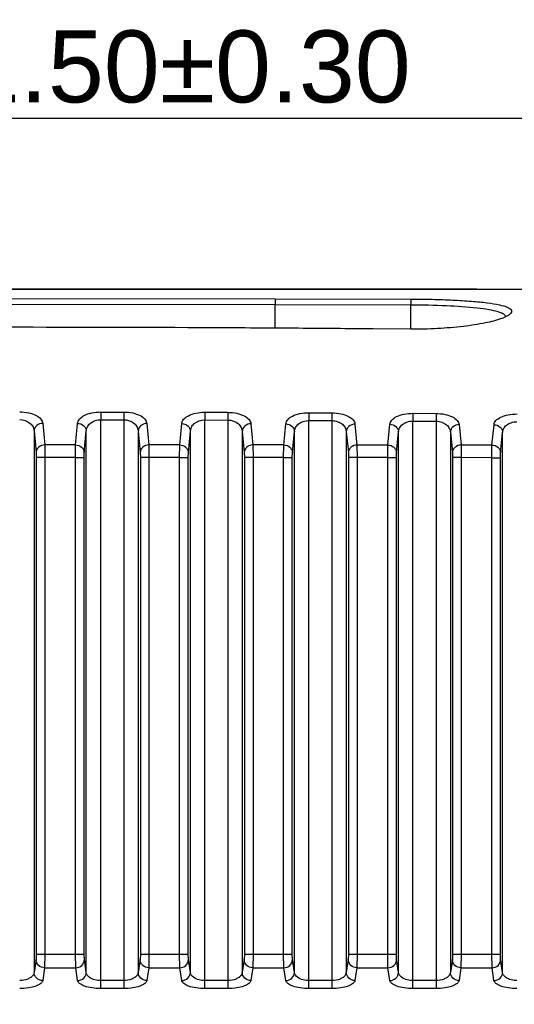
# Model space of a CAD drawing. Header units: millimetres. Extents: x 2163 to 2692, y -1564 to -1190.
# Tile 41 of 45: x 2574 to 2591, y -1377 to -1343. Entities that reach past the tile are written whole.
import ezdxf

# ---------------------------------------------------------------- set-up
doc = ezdxf.new("R2010")
doc.units = ezdxf.units.MM
doc.styles.add('HANA', font='arial.ttf')
doc.dimstyles.new('HANA$0', dxfattribs={"dimtxt": 2.5, "dimasz": 2.5, "dimexe": 0.5, "dimexo": 0.2, "dimgap": 0.5, "dimtad": 1, "dimzin": 1, "dimdsep": 46, "dimtxsty": 'HANA', "dimcen": 0, "dimclrd": 3, "dimclre": 3, "dimclrt": 4, "dimadec": 0, "dimazin": 0, "dimtfac": 1, "dimtmove": 0, "dimatfit": 3, "dimfxl": 0, "dimtzin": 0, "dimarcsym": 0})
doc.dimstyles.new('HANA$7', dxfattribs={"dimtxt": 2.5, "dimasz": 2.5, "dimexe": 0.5, "dimexo": 0.2, "dimgap": 0.5, "dimtad": 1, "dimzin": 1, "dimdsep": 46, "dimtxsty": 'HANA', "dimcen": 0, "dimclrd": 3, "dimclre": 3, "dimclrt": 4, "dimadec": 0, "dimazin": 0, "dimtfac": 1, "dimtmove": 0, "dimatfit": 3, "dimfxl": 0, "dimtzin": 0, "dimarcsym": 0})

# ---------------------------------------------------------------- blocks, each defined once
blk = doc.blocks.new('*D48')
at = {"color": 3, "lineweight": -2}
for p, q in [((2550.223, -1366.25), (2550.223, -1345.508)), ((2611.723, -1366.25), (2611.723, -1345.508)), ((2552.723, -1346.008), (2609.223, -1346.008))]:
    blk.add_line(p, q, dxfattribs=at)
at = {"color": 3}
for points in [[(2552.723, -1345.592), (2552.723, -1346.425), (2550.223, -1346.008)], [(2609.223, -1346.425), (2609.223, -1345.592), (2611.723, -1346.008)]]:
    blk.add_solid(points, dxfattribs=at)
at = {"layer": 'Defpoints', "color": 0}
for p in [(2611.723, -1346.008), (2550.223, -1366.45), (2611.723, -1366.45)]:
    blk.add_point(p, dxfattribs=at)
at = {"color": 4, "insert": (2578.998, -1344.231), "char_height": 2.5, "attachment_point": 5, "style": 'HANA'}
blk.add_mtext('61.50{\\fArial|b0|i0|c0|p34;%%P0.30}', dxfattribs=at)

msp = doc.modelspace()

# ---------------------------------------------------------------- linework, layer by layer
at = {"color": 7, "linetype": 'Continuous'}
for p, q in [((2590.019, -1351.948), (2557.393, -1351.948)), ((2573.722, -1352.273), (2583.022, -1352.282)), ((2583.022, -1352.282), (2583.022, -1352.481)), ((2583.022, -1352.282), (2587.722, -1352.292)), ((2587.722, -1352.292), (2587.722, -1352.491)), ((2573.721, -1352.473), (2583.022, -1352.481)), ((2583.022, -1353.304), (2583.022, -1352.481)), ((2583.022, -1352.481), (2587.722, -1352.491)), ((2587.722, -1353.338), (2587.722, -1352.491)), ((2587.723, -1353.338), (2586.423, -1353.328)), ((2576.96, -1356.214), (2576.959, -1356.482)), ((2576.959, -1376.24), (2576.959, -1356.482)), ((2576.959, -1356.482), (2577.761, -1356.484)), ((2576.96, -1356.214), (2577.762, -1356.216)), ((2576.96, -1356.215), (2577.762, -1356.215)), ((2577.762, -1356.216), (2577.761, -1356.484)), ((2577.761, -1356.484), (2577.761, -1376.24)), ((2580.573, -1356.224), (2580.572, -1356.492)), ((2580.572, -1376.24), (2580.572, -1356.492)), ((2580.572, -1356.492), (2581.374, -1356.495)), ((2580.573, -1356.224), (2581.375, -1356.227)), ((2580.573, -1356.226), (2581.375, -1356.226)), ((2581.375, -1356.227), (2581.374, -1356.495)), ((2584.186, -1356.24), (2584.185, -1356.509)), ((2584.186, -1356.24), (2584.989, -1356.244)), ((2584.989, -1356.244), (2584.987, -1356.513)), ((2587.8, -1356.26), (2587.798, -1356.53)), ((2587.8, -1356.26), (2588.602, -1356.265)), ((2588.602, -1356.265), (2588.6, -1356.535)), ((2574.947, -1356.609), (2575.017, -1357.36)), ((2576.09, -1357.36), (2576.16, -1356.61)), ((2578.561, -1356.613), (2578.63, -1357.36)), ((2579.703, -1357.36), (2579.774, -1356.616)), ((2581.374, -1356.495), (2581.374, -1376.24)), ((2582.174, -1356.622), (2582.243, -1357.36)), ((2583.316, -1357.361), (2583.387, -1356.626)), ((2584.185, -1376.24), (2584.185, -1356.509)), ((2584.185, -1356.509), (2584.987, -1356.513)), ((2584.987, -1356.513), (2584.987, -1376.24)), ((2585.787, -1356.635), (2585.856, -1357.361)), ((2586.929, -1357.361), (2587, -1356.64)), ((2587.798, -1376.24), (2587.798, -1356.53)), ((2587.798, -1356.53), (2588.6, -1356.535)), ((2588.6, -1356.535), (2588.6, -1376.24)), ((2589.4, -1356.65), (2589.469, -1357.362)), ((2590.542, -1357.362), (2590.613, -1356.656)), ((2574.648, -1356.873), (2574.648, -1375.679)), ((2574.648, -1356.873), (2574.718, -1357.619)), ((2576.39, -1357.62), (2576.46, -1356.874)), ((2576.46, -1375.679), (2576.46, -1356.874)), ((2578.261, -1356.878), (2578.261, -1375.679)), ((2578.261, -1356.878), (2578.331, -1357.62)), ((2580.003, -1357.62), (2580.073, -1356.881)), ((2580.073, -1375.679), (2580.073, -1356.881)), ((2581.874, -1356.888), (2581.874, -1375.679)), ((2581.874, -1356.888), (2581.944, -1357.621)), ((2583.616, -1357.622), (2583.686, -1356.892)), ((2583.686, -1375.679), (2583.686, -1356.892)), ((2585.486, -1356.901), (2585.486, -1375.679)), ((2585.486, -1356.901), (2585.557, -1357.623)), ((2587.229, -1357.623), (2587.299, -1356.906)), ((2587.299, -1375.679), (2587.299, -1356.906)), ((2589.099, -1356.917), (2589.099, -1375.679)), ((2589.099, -1356.917), (2589.169, -1357.625)), ((2590.842, -1357.625), (2590.912, -1356.923)), ((2590.912, -1375.679), (2590.912, -1356.923)), ((2576.09, -1357.36), (2575.017, -1357.36)), ((2575.017, -1357.36), (2575.023, -1357.793)), ((2576.085, -1357.793), (2576.09, -1357.36)), ((2579.703, -1357.36), (2578.63, -1357.36)), ((2579.703, -1357.36), (2578.63, -1357.36)), ((2578.63, -1357.36), (2578.636, -1357.793)), ((2579.698, -1357.794), (2579.703, -1357.36)), ((2583.316, -1357.36), (2582.243, -1357.36)), ((2583.316, -1357.361), (2582.243, -1357.36)), ((2582.243, -1357.36), (2582.249, -1357.795)), ((2583.311, -1357.796), (2583.316, -1357.361)), ((2586.929, -1357.361), (2585.856, -1357.361)), ((2586.929, -1357.361), (2585.856, -1357.361)), ((2585.856, -1357.361), (2585.861, -1357.797)), ((2586.924, -1357.798), (2586.929, -1357.361)), ((2590.542, -1357.362), (2589.469, -1357.362)), ((2590.542, -1357.362), (2589.469, -1357.362)), ((2589.469, -1357.362), (2589.474, -1357.8)), ((2590.537, -1357.801), (2590.542, -1357.362)), ((2574.718, -1357.619), (2574.723, -1357.793)), ((2574.723, -1357.793), (2574.723, -1375.042)), ((2575.023, -1357.793), (2574.723, -1357.793)), ((2575.023, -1357.793), (2575.023, -1375.042)), ((2576.085, -1357.793), (2575.023, -1357.793)), ((2576.085, -1375.042), (2576.085, -1357.793)), ((2576.085, -1357.793), (2576.384, -1357.793)), ((2576.384, -1357.793), (2576.39, -1357.62)), ((2576.384, -1375.042), (2576.384, -1357.793)), ((2578.331, -1357.62), (2578.336, -1357.793)), ((2578.336, -1357.793), (2578.336, -1375.042)), ((2578.636, -1357.793), (2578.336, -1357.793)), ((2578.636, -1357.793), (2578.636, -1375.042)), ((2579.698, -1357.794), (2578.636, -1357.793)), ((2579.698, -1375.042), (2579.698, -1357.794)), ((2579.698, -1357.794), (2579.997, -1357.794)), ((2579.997, -1357.794), (2580.003, -1357.62)), ((2579.997, -1375.042), (2579.997, -1357.794)), ((2581.944, -1357.621), (2581.949, -1357.795)), ((2581.949, -1357.795), (2581.949, -1375.042)), ((2582.249, -1357.795), (2581.949, -1357.795)), ((2582.249, -1357.795), (2582.249, -1375.042)), ((2583.311, -1357.796), (2582.249, -1357.795)), ((2583.311, -1375.042), (2583.311, -1357.796)), ((2583.311, -1357.796), (2583.61, -1357.796)), ((2583.61, -1357.796), (2583.616, -1357.622)), ((2583.61, -1375.042), (2583.61, -1357.796)), ((2585.557, -1357.623), (2585.562, -1357.797)), ((2585.861, -1357.797), (2585.562, -1357.797)), ((2585.562, -1357.797), (2585.562, -1375.042)), ((2585.861, -1357.797), (2585.861, -1375.042)), ((2586.924, -1357.798), (2585.861, -1357.797)), ((2586.924, -1357.798), (2587.223, -1357.798)), ((2586.924, -1375.042), (2586.924, -1357.798)), ((2587.223, -1357.798), (2587.229, -1357.623)), ((2587.223, -1375.042), (2587.223, -1357.798)), ((2589.169, -1357.625), (2589.175, -1357.8)), ((2589.474, -1357.8), (2589.175, -1357.8)), ((2589.175, -1357.8), (2589.175, -1375.042)), ((2589.474, -1357.8), (2589.474, -1375.042)), ((2590.537, -1357.801), (2589.474, -1357.8)), ((2590.537, -1357.801), (2590.836, -1357.801)), ((2590.537, -1375.042), (2590.537, -1357.801)), ((2590.836, -1357.801), (2590.842, -1357.625)), ((2590.836, -1375.042), (2590.836, -1357.801)), ((2574.716, -1375.232), (2574.648, -1375.679)), ((2574.723, -1375.042), (2574.716, -1375.232)), ((2574.723, -1375.042), (2576.384, -1375.042)), ((2575.023, -1375.042), (2575.015, -1375.517)), ((2576.092, -1375.517), (2576.085, -1375.042)), ((2576.392, -1375.232), (2576.384, -1375.042)), ((2576.46, -1375.679), (2576.392, -1375.232)), ((2578.329, -1375.232), (2578.261, -1375.679)), ((2578.336, -1375.042), (2578.329, -1375.232)), ((2578.336, -1375.042), (2579.997, -1375.042)), ((2578.636, -1375.042), (2578.628, -1375.517)), ((2579.705, -1375.517), (2579.698, -1375.042)), ((2580.004, -1375.232), (2579.997, -1375.042)), ((2580.073, -1375.679), (2580.004, -1375.232)), ((2581.942, -1375.232), (2581.874, -1375.679)), ((2581.949, -1375.042), (2581.942, -1375.232)), ((2581.949, -1375.042), (2583.61, -1375.042)), ((2582.249, -1375.042), (2582.241, -1375.517)), ((2583.318, -1375.517), (2583.311, -1375.042)), ((2583.617, -1375.232), (2583.61, -1375.042)), ((2583.686, -1375.679), (2583.617, -1375.232)), ((2585.555, -1375.232), (2585.486, -1375.679)), ((2585.562, -1375.042), (2585.555, -1375.232)), ((2585.562, -1375.042), (2587.223, -1375.042)), ((2585.861, -1375.042), (2585.854, -1375.517)), ((2586.931, -1375.517), (2586.924, -1375.042)), ((2587.23, -1375.232), (2587.223, -1375.042)), ((2587.299, -1375.679), (2587.23, -1375.232)), ((2589.168, -1375.232), (2589.099, -1375.679)), ((2589.175, -1375.042), (2589.168, -1375.232)), ((2589.175, -1375.042), (2590.836, -1375.042)), ((2589.474, -1375.042), (2589.467, -1375.517)), ((2590.544, -1375.517), (2590.537, -1375.042)), ((2590.843, -1375.232), (2590.836, -1375.042)), ((2590.912, -1375.679), (2590.843, -1375.232)), ((2575.015, -1375.517), (2574.947, -1375.961)), ((2575.015, -1375.517), (2576.092, -1375.517)), ((2576.16, -1375.961), (2576.092, -1375.517)), ((2578.628, -1375.517), (2578.56, -1375.961)), ((2578.628, -1375.517), (2579.705, -1375.517)), ((2579.773, -1375.961), (2579.705, -1375.517)), ((2582.241, -1375.517), (2582.173, -1375.961)), ((2582.241, -1375.517), (2583.318, -1375.517)), ((2583.386, -1375.961), (2583.318, -1375.517)), ((2585.854, -1375.517), (2585.786, -1375.961)), ((2585.854, -1375.517), (2586.931, -1375.517)), ((2586.999, -1375.961), (2586.931, -1375.517)), ((2589.467, -1375.517), (2589.399, -1375.961)), ((2589.467, -1375.517), (2590.544, -1375.517)), ((2590.612, -1375.961), (2590.544, -1375.517)), ((2577.761, -1375.96), (2576.959, -1375.96)), ((2581.374, -1375.96), (2580.572, -1375.96)), ((2584.987, -1375.96), (2584.185, -1375.96)), ((2588.6, -1375.96), (2587.798, -1375.96)), ((2577.761, -1376.24), (2576.959, -1376.24)), ((2581.374, -1376.24), (2580.572, -1376.24)), ((2584.987, -1376.24), (2584.185, -1376.24)), ((2588.6, -1376.24), (2587.798, -1376.24))]:
    msp.add_line(p, q, dxfattribs=at)
for points, knots in [([(2573.722, -1351.949), (2575.921, -1351.949), (2580.32, -1351.949), (2586.918, -1351.948), (2593.518, -1351.948), (2599.017, -1351.947), (2603.415, -1351.947), (2606.715, -1351.946), (2610.016, -1351.946), (2612.762, -1351.946), (2614.948, -1351.945), (2616.638, -1351.944), (2618.119, -1351.945), (2619.388, -1351.962), (2620.709, -1352.006), (2622.353, -1352.104), (2623.988, -1352.316), (2625.277, -1352.597), (2626.54, -1352.972), (2627.449, -1353.37), (2628.033, -1353.674)], [0, 0, 0, 0, 0.120931, 0.24186, 0.362819, 0.483807, 0.54422, 0.604665, 0.665248, 0.725685, 0.755675, 0.785424, 0.818629, 0.837108, 0.855208, 0.891311, 0.9276, 0.945711, 0.96381, 1, 1, 1, 1]), ([(2587.722, -1352.292), (2587.972, -1352.293), (2588.46, -1352.299), (2589.164, -1352.322), (2589.8, -1352.36), (2590.341, -1352.412), (2590.761, -1352.48), (2591.031, -1352.551), (2591.167, -1352.626), (2591.222, -1352.683), (2591.225, -1352.755), (2591.196, -1352.79), (2591.179, -1352.807)], [0, 0, 0, 0, 0.203032, 0.397458, 0.572712, 0.721585, 0.83856, 0.919412, 0.946134, 0.965031, 0.980564, 1, 1, 1, 1]), ([(2587.722, -1352.491), (2588.137, -1352.492), (2588.906, -1352.508), (2589.812, -1352.564), (2590.405, -1352.645), (2590.683, -1352.703), (2590.852, -1352.762), (2590.952, -1352.81), (2591.015, -1352.867), (2591.021, -1352.907)], [0, 0, 0, 0, 0.36891, 0.682891, 0.805296, 0.899417, 0.935191, 0.963413, 1, 1, 1, 1]), ([(2590.873, -1352.969), (2590.692, -1353.035), (2590.253, -1353.143), (2589.51, -1353.258), (2588.644, -1353.328), (2588.033, -1353.341), (2587.723, -1353.338)], [0, 0, 0, 0, 0.181655, 0.424715, 0.708286, 1, 1, 1, 1]), ([(2591.179, -1352.807), (2591.145, -1352.84), (2591.045, -1352.902), (2590.938, -1352.946), (2590.873, -1352.969)], [0, 0, 0, 0, 0.409911, 1, 1, 1, 1]), ([(2586.423, -1353.328), (2585.556, -1353.322), (2583.707, -1353.306), (2579.473, -1353.283), (2576.106, -1353.274), (2573.722, -1353.274)], [0, 0, 0, 0, 0.204701, 0.436787, 1, 1, 1, 1]), ([(2574.148, -1356.211), (2574.253, -1356.211), (2574.449, -1356.23), (2574.703, -1356.313), (2574.883, -1356.437), (2574.942, -1356.555), (2574.947, -1356.609)], [0, 0, 0, 0, 0.32953, 0.612582, 0.830958, 1, 1, 1, 1]), ([(2574.148, -1356.479), (2574.278, -1356.479), (2574.473, -1356.541), (2574.618, -1356.726), (2574.645, -1356.826), (2574.648, -1356.873)], [0, 0, 0, 0, 0.563968, 0.79209, 1, 1, 1, 1]), ([(2576.16, -1356.61), (2576.166, -1356.556), (2576.225, -1356.438), (2576.405, -1356.315), (2576.659, -1356.233), (2576.855, -1356.214), (2576.96, -1356.214)], [0, 0, 0, 0, 0.169027, 0.387444, 0.670492, 1, 1, 1, 1]), ([(2576.46, -1356.874), (2576.463, -1356.827), (2576.489, -1356.727), (2576.635, -1356.542), (2576.829, -1356.482), (2576.959, -1356.482)], [0, 0, 0, 0, 0.207927, 0.436038, 1, 1, 1, 1]), ([(2577.761, -1356.484), (2577.891, -1356.484), (2578.085, -1356.546), (2578.231, -1356.731), (2578.258, -1356.83), (2578.261, -1356.878)], [0, 0, 0, 0, 0.564377, 0.792461, 1, 1, 1, 1]), ([(2577.762, -1356.216), (2577.867, -1356.216), (2578.063, -1356.235), (2578.316, -1356.319), (2578.496, -1356.442), (2578.555, -1356.56), (2578.561, -1356.613)], [0, 0, 0, 0, 0.329689, 0.61292, 0.831318, 1, 1, 1, 1]), ([(2579.774, -1356.616), (2579.779, -1356.562), (2579.838, -1356.445), (2580.019, -1356.323), (2580.273, -1356.242), (2580.468, -1356.224), (2580.573, -1356.224)], [0, 0, 0, 0, 0.168485, 0.38681, 0.670121, 1, 1, 1, 1]), ([(2580.073, -1356.881), (2580.076, -1356.833), (2580.103, -1356.734), (2580.248, -1356.551), (2580.443, -1356.492), (2580.572, -1356.492)], [0, 0, 0, 0, 0.207435, 0.43532, 1, 1, 1, 1]), ([(2581.375, -1356.227), (2581.48, -1356.228), (2581.676, -1356.247), (2581.929, -1356.33), (2582.109, -1356.452), (2582.169, -1356.569), (2582.174, -1356.622)], [0, 0, 0, 0, 0.330093, 0.613701, 0.832083, 1, 1, 1, 1]), ([(2583.387, -1356.626), (2583.392, -1356.573), (2583.452, -1356.457), (2583.633, -1356.337), (2583.886, -1356.257), (2584.082, -1356.239), (2584.186, -1356.24)], [0, 0, 0, 0, 0.167566, 0.385781, 0.669539, 1, 1, 1, 1]), ([(2584.989, -1356.244), (2585.093, -1356.245), (2585.289, -1356.264), (2585.542, -1356.346), (2585.722, -1356.466), (2585.782, -1356.582), (2585.787, -1356.635)], [0, 0, 0, 0, 0.330707, 0.61486, 0.83319, 1, 1, 1, 1]), ([(2587, -1356.64), (2587.006, -1356.587), (2587.066, -1356.472), (2587.247, -1356.355), (2587.5, -1356.276), (2587.695, -1356.259), (2587.8, -1356.26)], [0, 0, 0, 0, 0.166334, 0.38443, 0.668786, 1, 1, 1, 1]), ([(2588.602, -1356.265), (2588.706, -1356.266), (2588.901, -1356.285), (2589.154, -1356.366), (2589.334, -1356.483), (2589.395, -1356.598), (2589.4, -1356.65)], [0, 0, 0, 0, 0.331515, 0.61635, 0.834591, 1, 1, 1, 1]), ([(2590.613, -1356.656), (2590.619, -1356.604), (2590.68, -1356.491), (2590.861, -1356.376), (2591.114, -1356.299), (2591.309, -1356.283), (2591.413, -1356.284)], [0, 0, 0, 0, 0.164857, 0.382829, 0.667903, 1, 1, 1, 1]), ([(2574.947, -1356.609), (2574.873, -1356.61), (2574.724, -1356.661), (2574.65, -1356.805), (2574.648, -1356.873)], [0, 0, 0, 0, 0.521209, 1, 1, 1, 1]), ([(2576.16, -1356.61), (2576.235, -1356.611), (2576.383, -1356.662), (2576.458, -1356.806), (2576.46, -1356.874)], [0, 0, 0, 0, 0.521159, 1, 1, 1, 1]), ([(2578.561, -1356.613), (2578.486, -1356.615), (2578.337, -1356.665), (2578.262, -1356.809), (2578.261, -1356.878)], [0, 0, 0, 0, 0.521044, 1, 1, 1, 1]), ([(2579.774, -1356.616), (2579.848, -1356.617), (2579.997, -1356.668), (2580.071, -1356.812), (2580.073, -1356.881)], [0, 0, 0, 0, 0.520906, 1, 1, 1, 1]), ([(2581.374, -1356.495), (2581.504, -1356.496), (2581.697, -1356.558), (2581.843, -1356.741), (2581.871, -1356.84), (2581.874, -1356.888)], [0, 0, 0, 0, 0.565296, 0.793215, 1, 1, 1, 1]), ([(2582.174, -1356.622), (2582.099, -1356.623), (2581.95, -1356.674), (2581.875, -1356.819), (2581.874, -1356.888)], [0, 0, 0, 0, 0.520693, 1, 1, 1, 1]), ([(2583.387, -1356.626), (2583.462, -1356.628), (2583.61, -1356.679), (2583.684, -1356.823), (2583.686, -1356.892)], [0, 0, 0, 0, 0.520483, 1, 1, 1, 1]), ([(2583.686, -1356.892), (2583.689, -1356.845), (2583.716, -1356.746), (2583.862, -1356.565), (2584.056, -1356.508), (2584.185, -1356.509)], [0, 0, 0, 0, 0.206571, 0.43413, 1, 1, 1, 1]), ([(2584.987, -1356.513), (2585.057, -1356.514), (2585.19, -1356.537), (2585.353, -1356.628), (2585.456, -1356.756), (2585.484, -1356.854), (2585.486, -1356.901)], [0, 0, 0, 0, 0.304699, 0.570392, 0.796073, 1, 1, 1, 1]), ([(2585.787, -1356.635), (2585.712, -1356.636), (2585.563, -1356.687), (2585.488, -1356.832), (2585.486, -1356.901)], [0, 0, 0, 0, 0.520191, 1, 1, 1, 1]), ([(2587, -1356.64), (2587.075, -1356.641), (2587.223, -1356.693), (2587.297, -1356.837), (2587.299, -1356.906)], [0, 0, 0, 0, 0.519927, 1, 1, 1, 1]), ([(2587.299, -1356.906), (2587.302, -1356.86), (2587.329, -1356.762), (2587.433, -1356.637), (2587.596, -1356.549), (2587.728, -1356.529), (2587.798, -1356.53)], [0, 0, 0, 0, 0.203584, 0.428744, 0.694519, 1, 1, 1, 1]), ([(2588.6, -1356.535), (2588.67, -1356.536), (2588.802, -1356.558), (2588.965, -1356.648), (2589.069, -1356.774), (2589.096, -1356.871), (2589.099, -1356.917)], [0, 0, 0, 0, 0.305709, 0.572112, 0.797437, 1, 1, 1, 1]), ([(2589.4, -1356.65), (2589.325, -1356.651), (2589.176, -1356.703), (2589.101, -1356.848), (2589.099, -1356.917)], [0, 0, 0, 0, 0.519577, 1, 1, 1, 1]), ([(2590.613, -1356.656), (2590.688, -1356.658), (2590.836, -1356.71), (2590.91, -1356.854), (2590.912, -1356.923)], [0, 0, 0, 0, 0.519275, 1, 1, 1, 1]), ([(2590.912, -1356.923), (2590.915, -1356.878), (2590.942, -1356.781), (2591.047, -1356.658), (2591.21, -1356.573), (2591.341, -1356.553), (2591.411, -1356.554)], [0, 0, 0, 0, 0.202198, 0.426954, 0.693431, 1, 1, 1, 1]), ([(2575.017, -1357.36), (2574.943, -1357.361), (2574.828, -1357.402), (2574.737, -1357.517), (2574.719, -1357.586), (2574.718, -1357.619)], [0, 0, 0, 0, 0.519052, 0.765615, 1, 1, 1, 1]), ([(2576.09, -1357.36), (2576.164, -1357.362), (2576.279, -1357.402), (2576.37, -1357.517), (2576.389, -1357.586), (2576.39, -1357.62)], [0, 0, 0, 0, 0.519011, 0.765582, 1, 1, 1, 1]), ([(2578.63, -1357.36), (2578.556, -1357.362), (2578.441, -1357.402), (2578.35, -1357.517), (2578.332, -1357.586), (2578.331, -1357.62)], [0, 0, 0, 0, 0.518827, 0.76545, 1, 1, 1, 1]), ([(2579.703, -1357.36), (2579.777, -1357.362), (2579.892, -1357.403), (2579.983, -1357.517), (2580.002, -1357.587), (2580.003, -1357.62)], [0, 0, 0, 0, 0.518712, 0.765361, 1, 1, 1, 1]), ([(2582.243, -1357.36), (2582.169, -1357.362), (2582.054, -1357.403), (2581.963, -1357.518), (2581.945, -1357.587), (2581.944, -1357.621)], [0, 0, 0, 0, 0.518374, 0.765117, 1, 1, 1, 1]), ([(2583.316, -1357.361), (2583.391, -1357.362), (2583.505, -1357.403), (2583.596, -1357.518), (2583.615, -1357.588), (2583.616, -1357.622)], [0, 0, 0, 0, 0.518199, 0.764983, 1, 1, 1, 1]), ([(2585.856, -1357.361), (2585.782, -1357.363), (2585.667, -1357.404), (2585.576, -1357.519), (2585.558, -1357.589), (2585.557, -1357.623)], [0, 0, 0, 0, 0.517742, 0.764652, 1, 1, 1, 1]), ([(2586.929, -1357.361), (2587.004, -1357.363), (2587.118, -1357.404), (2587.209, -1357.52), (2587.228, -1357.589), (2587.229, -1357.623)], [0, 0, 0, 0, 0.517523, 0.764484, 1, 1, 1, 1]), ([(2589.469, -1357.362), (2589.395, -1357.363), (2589.28, -1357.405), (2589.189, -1357.521), (2589.17, -1357.591), (2589.169, -1357.625)], [0, 0, 0, 0, 0.516979, 0.764091, 1, 1, 1, 1]), ([(2590.542, -1357.362), (2590.617, -1357.364), (2590.732, -1357.405), (2590.822, -1357.521), (2590.841, -1357.591), (2590.842, -1357.625)], [0, 0, 0, 0, 0.51673, 0.7639, 1, 1, 1, 1]), ([(2575.015, -1375.517), (2574.94, -1375.516), (2574.786, -1375.457), (2574.717, -1375.305), (2574.716, -1375.232)], [0, 0, 0, 0, 0.508636, 1, 1, 1, 1]), ([(2576.092, -1375.517), (2576.168, -1375.516), (2576.321, -1375.457), (2576.39, -1375.305), (2576.392, -1375.232)], [0, 0, 0, 0, 0.508636, 1, 1, 1, 1]), ([(2578.628, -1375.517), (2578.553, -1375.516), (2578.399, -1375.457), (2578.33, -1375.305), (2578.329, -1375.232)], [0, 0, 0, 0, 0.508636, 1, 1, 1, 1]), ([(2579.705, -1375.517), (2579.78, -1375.516), (2579.934, -1375.457), (2580.003, -1375.305), (2580.004, -1375.232)], [0, 0, 0, 0, 0.508636, 1, 1, 1, 1]), ([(2582.241, -1375.517), (2582.166, -1375.516), (2582.012, -1375.457), (2581.943, -1375.305), (2581.942, -1375.232)], [0, 0, 0, 0, 0.508636, 1, 1, 1, 1]), ([(2583.318, -1375.517), (2583.393, -1375.516), (2583.547, -1375.457), (2583.616, -1375.305), (2583.617, -1375.232)], [0, 0, 0, 0, 0.508636, 1, 1, 1, 1]), ([(2585.854, -1375.517), (2585.779, -1375.516), (2585.625, -1375.457), (2585.556, -1375.305), (2585.555, -1375.232)], [0, 0, 0, 0, 0.508636, 1, 1, 1, 1]), ([(2586.931, -1375.517), (2587.006, -1375.516), (2587.16, -1375.457), (2587.229, -1375.305), (2587.23, -1375.232)], [0, 0, 0, 0, 0.508636, 1, 1, 1, 1]), ([(2589.467, -1375.517), (2589.392, -1375.516), (2589.238, -1375.457), (2589.169, -1375.305), (2589.168, -1375.232)], [0, 0, 0, 0, 0.508635, 1, 1, 1, 1]), ([(2590.544, -1375.517), (2590.619, -1375.516), (2590.773, -1375.457), (2590.842, -1375.305), (2590.843, -1375.232)], [0, 0, 0, 0, 0.508635, 1, 1, 1, 1]), ([(2574.648, -1375.679), (2574.644, -1375.715), (2574.614, -1375.782), (2574.533, -1375.856), (2574.383, -1375.937), (2574.244, -1375.96), (2574.148, -1375.96)], [0, 0, 0, 0, 0.176332, 0.337494, 0.531254, 1, 1, 1, 1]), ([(2574.947, -1375.961), (2574.941, -1376.003), (2574.889, -1376.063), (2574.8, -1376.117), (2574.659, -1376.177), (2574.439, -1376.227), (2574.25, -1376.24), (2574.148, -1376.24)], [0, 0, 0, 0, 0.140885, 0.240059, 0.360234, 0.656368, 1, 1, 1, 1]), ([(2574.947, -1375.961), (2574.872, -1375.96), (2574.719, -1375.903), (2574.649, -1375.752), (2574.648, -1375.679)], [0, 0, 0, 0, 0.510294, 1, 1, 1, 1]), ([(2576.16, -1375.961), (2576.236, -1375.96), (2576.389, -1375.903), (2576.458, -1375.752), (2576.46, -1375.679)], [0, 0, 0, 0, 0.510294, 1, 1, 1, 1]), ([(2576.959, -1376.24), (2576.858, -1376.24), (2576.668, -1376.227), (2576.448, -1376.177), (2576.307, -1376.117), (2576.218, -1376.063), (2576.166, -1376.003), (2576.16, -1375.961)], [0, 0, 0, 0, 0.344066, 0.640272, 0.760321, 0.859295, 1, 1, 1, 1]), ([(2576.959, -1375.96), (2576.893, -1375.96), (2576.704, -1375.942), (2576.472, -1375.81), (2576.46, -1375.679)], [0, 0, 0, 0, 0.334929, 1, 1, 1, 1]), ([(2578.261, -1375.679), (2578.257, -1375.715), (2578.227, -1375.782), (2578.146, -1375.856), (2577.996, -1375.937), (2577.857, -1375.96), (2577.761, -1375.96)], [0, 0, 0, 0, 0.176333, 0.337495, 0.531256, 1, 1, 1, 1]), ([(2578.56, -1375.961), (2578.554, -1376.003), (2578.502, -1376.063), (2578.413, -1376.117), (2578.272, -1376.177), (2578.052, -1376.227), (2577.863, -1376.24), (2577.761, -1376.24)], [0, 0, 0, 0, 0.140885, 0.24006, 0.360235, 0.65637, 1, 1, 1, 1]), ([(2578.56, -1375.961), (2578.485, -1375.96), (2578.332, -1375.903), (2578.262, -1375.752), (2578.261, -1375.679)], [0, 0, 0, 0, 0.510294, 1, 1, 1, 1]), ([(2579.773, -1375.961), (2579.849, -1375.96), (2580.002, -1375.903), (2580.071, -1375.752), (2580.073, -1375.679)], [0, 0, 0, 0, 0.510294, 1, 1, 1, 1]), ([(2580.572, -1376.24), (2580.47, -1376.24), (2580.281, -1376.227), (2580.061, -1376.177), (2579.92, -1376.117), (2579.831, -1376.063), (2579.779, -1376.003), (2579.773, -1375.961)], [0, 0, 0, 0, 0.344069, 0.640274, 0.760322, 0.859295, 1, 1, 1, 1]), ([(2580.572, -1375.96), (2580.506, -1375.96), (2580.317, -1375.942), (2580.085, -1375.81), (2580.073, -1375.679)], [0, 0, 0, 0, 0.334933, 1, 1, 1, 1]), ([(2581.874, -1375.679), (2581.87, -1375.715), (2581.84, -1375.782), (2581.759, -1375.856), (2581.609, -1375.937), (2581.47, -1375.96), (2581.374, -1375.96)], [0, 0, 0, 0, 0.176332, 0.337495, 0.531256, 1, 1, 1, 1]), ([(2582.173, -1375.961), (2582.167, -1376.003), (2582.115, -1376.063), (2582.026, -1376.117), (2581.885, -1376.177), (2581.665, -1376.227), (2581.476, -1376.24), (2581.374, -1376.24)], [0, 0, 0, 0, 0.140885, 0.24006, 0.360235, 0.656371, 1, 1, 1, 1]), ([(2582.173, -1375.961), (2582.098, -1375.96), (2581.944, -1375.903), (2581.875, -1375.752), (2581.874, -1375.679)], [0, 0, 0, 0, 0.510294, 1, 1, 1, 1]), ([(2583.386, -1375.961), (2583.461, -1375.96), (2583.615, -1375.903), (2583.684, -1375.752), (2583.686, -1375.679)], [0, 0, 0, 0, 0.510294, 1, 1, 1, 1]), ([(2584.185, -1376.24), (2584.083, -1376.24), (2583.894, -1376.227), (2583.674, -1376.177), (2583.533, -1376.117), (2583.444, -1376.063), (2583.392, -1376.003), (2583.386, -1375.961)], [0, 0, 0, 0, 0.344072, 0.640277, 0.760324, 0.859296, 1, 1, 1, 1]), ([(2584.185, -1375.96), (2584.119, -1375.96), (2583.93, -1375.942), (2583.698, -1375.81), (2583.686, -1375.679)], [0, 0, 0, 0, 0.334936, 1, 1, 1, 1]), ([(2585.486, -1375.679), (2585.483, -1375.715), (2585.453, -1375.782), (2585.372, -1375.856), (2585.222, -1375.937), (2585.083, -1375.96), (2584.987, -1375.96)], [0, 0, 0, 0, 0.176331, 0.337494, 0.531255, 1, 1, 1, 1]), ([(2585.786, -1375.961), (2585.78, -1376.003), (2585.728, -1376.063), (2585.639, -1376.117), (2585.498, -1376.177), (2585.278, -1376.227), (2585.089, -1376.24), (2584.987, -1376.24)], [0, 0, 0, 0, 0.140884, 0.240059, 0.360234, 0.65637, 1, 1, 1, 1]), ([(2585.786, -1375.961), (2585.711, -1375.96), (2585.557, -1375.902), (2585.488, -1375.752), (2585.486, -1375.679)], [0, 0, 0, 0, 0.510294, 1, 1, 1, 1]), ([(2586.999, -1375.961), (2587.074, -1375.96), (2587.228, -1375.902), (2587.297, -1375.752), (2587.299, -1375.679)], [0, 0, 0, 0, 0.510294, 1, 1, 1, 1]), ([(2587.798, -1376.24), (2587.696, -1376.24), (2587.507, -1376.227), (2587.287, -1376.177), (2587.146, -1376.117), (2587.057, -1376.063), (2587.005, -1376.002), (2586.999, -1375.961)], [0, 0, 0, 0, 0.344074, 0.640279, 0.760325, 0.859297, 1, 1, 1, 1]), ([(2587.798, -1375.96), (2587.732, -1375.96), (2587.543, -1375.942), (2587.311, -1375.81), (2587.299, -1375.679)], [0, 0, 0, 0, 0.334939, 1, 1, 1, 1]), ([(2589.099, -1375.679), (2589.096, -1375.715), (2589.066, -1375.782), (2588.985, -1375.856), (2588.835, -1375.937), (2588.696, -1375.96), (2588.6, -1375.96)], [0, 0, 0, 0, 0.17633, 0.337493, 0.531253, 1, 1, 1, 1]), ([(2589.399, -1375.961), (2589.393, -1376.003), (2589.341, -1376.063), (2589.252, -1376.117), (2589.111, -1376.177), (2588.891, -1376.227), (2588.702, -1376.24), (2588.6, -1376.24)], [0, 0, 0, 0, 0.140883, 0.240058, 0.360233, 0.656369, 1, 1, 1, 1]), ([(2589.399, -1375.961), (2589.324, -1375.96), (2589.17, -1375.902), (2589.101, -1375.752), (2589.099, -1375.679)], [0, 0, 0, 0, 0.510293, 1, 1, 1, 1]), ([(2590.612, -1375.961), (2590.687, -1375.96), (2590.841, -1375.902), (2590.91, -1375.752), (2590.912, -1375.679)], [0, 0, 0, 0, 0.510293, 1, 1, 1, 1]), ([(2591.411, -1376.24), (2591.309, -1376.24), (2591.12, -1376.227), (2590.9, -1376.177), (2590.759, -1376.117), (2590.67, -1376.063), (2590.618, -1376.002), (2590.612, -1375.961)], [0, 0, 0, 0, 0.344072, 0.640277, 0.760325, 0.859298, 1, 1, 1, 1]), ([(2591.411, -1375.96), (2591.344, -1375.96), (2591.156, -1375.942), (2590.924, -1375.81), (2590.912, -1375.679)], [0, 0, 0, 0, 0.334937, 1, 1, 1, 1])]:
    msp.add_open_spline(points, degree=3, knots=knots, dxfattribs=at)

# ---------------------------------------------------------------- dimensions: what is measured, and where the dimension line sits
dim = msp.add_linear_dim(base=(2611.723, -1346.008), p1=(2550.223, -1366.45), p2=(2611.723, -1366.45), text='<>{\\fArial|b0|i0|c0|p34;%%P0.30}', dimstyle='HANA$0', override={"dimtxsty": 'HANA', "dimcen": 1.5, "dimadec": 1, "dimtp": 0.1, "dimtm": 0.1, "dimtfillclr": 3})
dim.commit()
dim.dimension.update_dxf_attribs({"geometry": '*D48', "text_midpoint": (2578.998, -1346.008), "dimtype": 160})

# ---------------------------------------------------------------- leaders
for points in [[(2550.223, -1366.45), (2581.292, -1397.068)], [(2611.723, -1366.45), (2581.292, -1397.068)]]:
    msp.add_leader(points, dimstyle='HANA$7', override={"dimgap": 0.5, "dimtad": 0, "dimtp": 0.1, "dimtm": 0.1, "dimtfillclr": 3})

doc.saveas('drawing.dxf')
